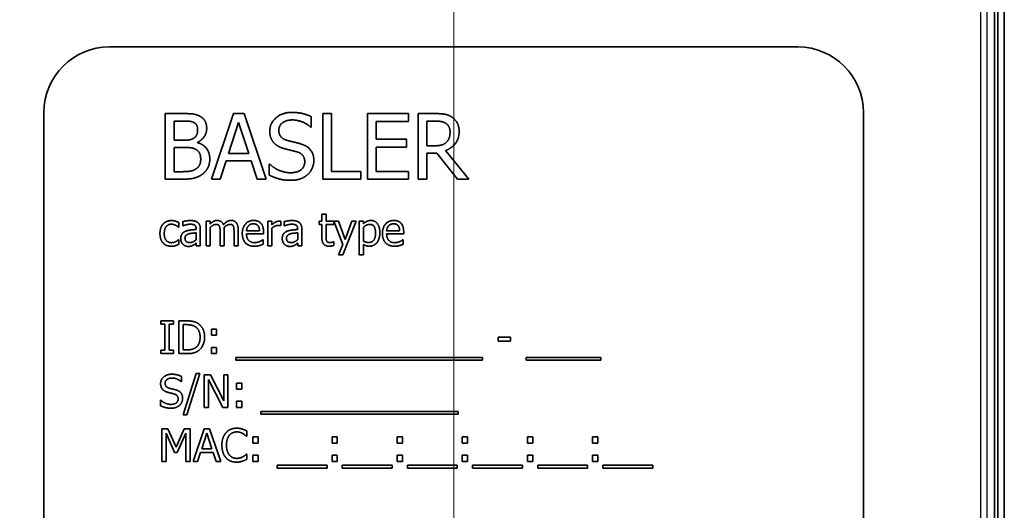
# Model space of a CAD drawing. Header units: millimetres. Extents: x 0 to 420, y 0 to 297.
# Tile 11 of 33: x 170 to 200, y 140 to 155. Entities that reach past the tile are written whole.
import ezdxf

# ---------------------------------------------------------------- set-up
doc = ezdxf.new("R2010")
doc.units = ezdxf.units.MM
for name, color, linetype, lineweight in [('Bemaßung (ISO)', 7, 'Continuous', 18), ('Sichtbar (ISO)', 7, 'Continuous', 35), ('Sichtbar schmal (ISO)', 7, 'Continuous', 25)]:
    doc.layers.add(name, color=color, linetype=linetype, lineweight=lineweight)
doc.styles.add('Notiztext (DIN)', font='isocpeur.ttf')
doc.dimstyles.new('Standard (DIN)', dxfattribs={"dimtxt": 3.5, "dimasz": 2.5, "dimexe": 1, "dimexo": 0, "dimgap": 0.7, "dimtad": 1, "dimtoh": 1, "dimrnd": 1e-08, "dimtxsty": 'Notiztext (DIN)', "dimcen": 0.09, "dimdle": 10, "dimclrd": 256, "dimclre": 256, "dimclrt": 256, "dimazin": 2, "dimtfac": 0.514286, "dimtdec": 4, "dimtmove": 0, "dimatfit": 3, "dimfxl": 1, "dimtolj": 1, "dimlwd": -1, "dimlwe": -1, "dimarcsym": 0})

# ---------------------------------------------------------------- blocks, each defined once
blk = doc.blocks.new('*D33')
at = {"layer": 'Bemaßung (ISO)', "transparency": 16777216}
for p, q in [((183.576, 172.373), (80.447, 172.373)), ((81.447, 123.173), (81.447, 169.873)), ((146.735, 120.673), (80.447, 120.673))]:
    blk.add_line(p, q, dxfattribs=at)
for points in [[(81.031, 169.873), (81.864, 169.873), (81.447, 172.373)], [(81.031, 123.173), (81.864, 123.173), (81.447, 120.673)]]:
    blk.add_solid(points, dxfattribs=at)
at = {"layer": 'Defpoints', "color": 0, "transparency": 16777216}
for p in [(81.447, 172.373), (183.576, 172.373), (146.735, 120.673)]:
    blk.add_point(p, dxfattribs=at)
at = {"layer": 'Bemaßung (ISO)', "transparency": 16777216, "insert": (76.547, 142.926), "char_height": 3.5, "attachment_point": 1, "rotation": 90, "style": 'Notiztext (DIN)'}
blk.add_mtext('\\A1;51,7', dxfattribs=at)
blk = doc.blocks.new('*D38')
at = {"layer": 'Bemaßung (ISO)', "transparency": 16777216}
for p, q in [((183.576, 172.373), (183.576, 77.373)), ((144.376, 123.033), (144.376, 77.373)), ((146.876, 78.373), (181.076, 78.373))]:
    blk.add_line(p, q, dxfattribs=at)
for points in [[(146.876, 78.79), (146.876, 77.957), (144.376, 78.373)], [(181.076, 78.79), (181.076, 77.957), (183.576, 78.373)]]:
    blk.add_solid(points, dxfattribs=at)
at = {"layer": 'Defpoints', "color": 0, "transparency": 16777216}
for p in [(183.576, 172.373), (144.376, 123.033), (183.576, 78.373)]:
    blk.add_point(p, dxfattribs=at)
at = {"layer": 'Bemaßung (ISO)', "transparency": 16777216, "insert": (160.038, 83.273), "char_height": 3.5, "attachment_point": 1, "style": 'Notiztext (DIN)'}
blk.add_mtext('\\A1;39,2', dxfattribs=at)

msp = doc.modelspace()

# ---------------------------------------------------------------- linework, layer by layer
at = {"layer": 'Sichtbar (ISO)'}
for p, q in [((200.1757, 180.314), (200.1757, 123.0325)), ((200.3757, 123.0325), (200.3757, 180.314)), ((173.0757, 154.2733), (194.0757, 154.2733)), ((171.0757, 131.2733), (171.0757, 152.2733)), ((174.7783, 152.2376), (175.3082, 152.2376)), ((174.7783, 150.2376), (174.7783, 152.2376)), ((175.0441, 152.0107), (175.0441, 151.4256)), ((175.2985, 152.0107), (175.0441, 152.0107)), ((176.1834, 150.2376), (176.8577, 152.2376)), ((176.8577, 152.2376), (177.1851, 152.2376)), ((177.1851, 152.2376), (177.8593, 150.2376)), ((179.2321, 152.1436), (179.2321, 151.8259)), ((179.5805, 152.2376), (179.8463, 152.2376)), ((179.5805, 150.2376), (179.5805, 152.2376)), ((179.8463, 152.2376), (179.8463, 150.4742)), ((180.9484, 152.2376), (182.1997, 152.2376)), ((180.9484, 150.2376), (180.9484, 152.2376)), ((182.1997, 152.2376), (182.1997, 152.001)), ((182.4914, 152.2376), (183.0068, 152.2376)), ((182.4914, 150.2376), (182.4914, 152.2376)), ((182.7572, 152.0075), (182.7572, 151.2554)), ((183.0214, 152.0075), (182.7572, 152.0075)), ((196.0757, 152.2733), (196.0757, 131.2733)), ((177.0149, 151.9653), (176.7069, 151.0237)), ((177.3245, 151.0237), (177.0149, 151.9653)), ((179.2321, 151.8259), (179.2126, 151.8259)), ((181.2142, 152.001), (181.2142, 151.4532)), ((182.1997, 152.001), (181.2142, 152.001)), ((175.0441, 151.4256), (175.3455, 151.4256)), ((181.2142, 151.4532), (182.1332, 151.4532)), ((182.1332, 151.4532), (182.1332, 151.2165)), ((175.0441, 151.2036), (175.0441, 150.4645)), ((175.3455, 151.2036), (175.0441, 151.2036)), ((175.7604, 151.3592), (175.7604, 151.3494)), ((182.1332, 151.2165), (181.2142, 151.2165)), ((181.2142, 151.2165), (181.2142, 150.4742)), ((182.7572, 151.2554), (182.9906, 151.2554)), ((183.3277, 151.1079), (184.0392, 150.2376)), ((176.7069, 151.0237), (177.3245, 151.0237)), ((182.7572, 151.0334), (182.7572, 150.2376)), ((183.0619, 151.0334), (182.7572, 151.0334)), ((183.694, 150.2376), (183.0619, 151.0334)), ((176.634, 150.7968), (176.4525, 150.2376)), ((177.3974, 150.7968), (176.634, 150.7968)), ((177.5789, 150.2376), (177.3974, 150.7968)), ((177.9501, 150.6914), (177.9695, 150.6914)), ((177.9501, 150.3575), (177.9501, 150.6914)), ((175.352, 150.2376), (174.7783, 150.2376)), ((175.0441, 150.4645), (175.2596, 150.4645)), ((176.4525, 150.2376), (176.1834, 150.2376)), ((177.8593, 150.2376), (177.5789, 150.2376)), ((180.7394, 150.2376), (179.5805, 150.2376)), ((179.8463, 150.4742), (180.7394, 150.4742)), ((180.7394, 150.4742), (180.7394, 150.2376)), ((182.1997, 150.2376), (180.9484, 150.2376)), ((181.2142, 150.4742), (182.1997, 150.4742)), ((182.1997, 150.4742), (182.1997, 150.2376)), ((182.7572, 150.2376), (182.4914, 150.2376)), ((184.0392, 150.2376), (183.694, 150.2376)), ((179.5578, 148.9556), (179.5578, 149.1712)), ((179.5578, 149.1712), (179.6843, 149.1712)), ((179.6843, 149.1712), (179.6843, 148.9556)), ((175.1867, 148.7733), (175.1794, 148.7733)), ((175.1867, 148.9151), (175.1867, 148.7733)), ((175.3091, 148.8106), (175.3091, 148.9394)), ((175.3163, 148.8106), (175.3091, 148.8106)), ((175.7199, 148.6987), (175.7199, 148.7231)), ((175.8463, 148.7182), (175.8463, 148.2052)), ((176.0238, 148.2052), (176.0238, 148.9556)), ((176.0238, 148.9556), (176.1502, 148.9556)), ((176.1502, 148.9556), (176.1502, 148.873)), ((176.1502, 148.766), (176.1502, 148.2052)), ((176.5757, 148.6996), (176.5757, 148.2052)), ((177.0011, 148.6996), (177.0011, 148.2052)), ((177.9022, 148.9556), (178.0287, 148.9556)), ((177.9022, 148.2052), (177.9022, 148.9556)), ((178.0287, 148.9556), (178.0287, 148.8438)), ((178.0287, 148.7376), (178.0287, 148.2052)), ((178.3001, 148.8203), (178.2937, 148.8203)), ((178.3001, 148.9516), (178.3001, 148.8203)), ((178.4055, 148.8106), (178.4055, 148.9394)), ((178.4128, 148.8106), (178.4055, 148.8106)), ((178.8163, 148.6987), (178.8163, 148.7231)), ((178.9428, 148.7182), (178.9428, 148.2052)), ((179.4728, 148.8511), (179.4728, 148.9556)), ((179.4728, 148.9556), (179.5578, 148.9556)), ((179.5578, 148.8511), (179.4728, 148.8511)), ((179.5578, 148.4354), (179.5578, 148.8511)), ((179.6843, 148.9556), (179.9168, 148.9556)), ((179.6843, 148.8511), (179.6843, 148.4937)), ((179.9168, 148.8511), (179.6843, 148.8511)), ((179.9168, 148.9556), (179.9168, 148.8511)), ((180.1948, 148.2417), (179.9225, 148.9556)), ((179.9225, 148.9556), (180.0587, 148.9556)), ((180.0587, 148.9556), (180.2637, 148.3997)), ((180.5992, 148.9556), (180.1956, 147.9289)), ((180.2637, 148.3997), (180.4679, 148.9556)), ((180.4679, 148.9556), (180.5992, 148.9556)), ((180.6948, 147.9289), (180.6948, 148.9556)), ((180.6948, 148.9556), (180.8212, 148.9556)), ((180.8212, 148.9556), (180.8212, 148.877)), ((180.8212, 148.7717), (180.8212, 148.3454)), ((175.7199, 148.39), (175.7199, 148.5983)), ((176.4493, 148.2052), (176.4493, 148.6396)), ((176.8747, 148.2052), (176.8747, 148.6396)), ((177.2548, 148.6639), (177.651, 148.6639)), ((177.7742, 148.5675), (177.2548, 148.5675)), ((177.7742, 148.6364), (177.7742, 148.5675)), ((178.8163, 148.39), (178.8163, 148.5983)), ((181.5311, 148.6639), (181.9274, 148.6639)), ((182.0505, 148.5675), (181.5311, 148.5675)), ((182.0505, 148.6364), (182.0505, 148.5675)), ((175.1794, 148.3892), (175.1867, 148.3892)), ((175.1867, 148.3892), (175.1867, 148.2474)), ((175.7199, 148.2052), (175.7199, 148.2846)), ((175.8463, 148.2052), (175.7199, 148.2052)), ((176.1502, 148.2052), (176.0238, 148.2052)), ((176.5757, 148.2052), (176.4493, 148.2052)), ((177.0011, 148.2052), (176.8747, 148.2052)), ((177.7531, 148.3892), (177.7604, 148.3892)), ((177.7604, 148.3892), (177.7604, 148.2514)), ((178.0287, 148.2052), (177.9022, 148.2052)), ((178.8163, 148.2052), (178.8163, 148.2846)), ((178.9428, 148.2052), (178.8163, 148.2052)), ((179.9095, 148.3252), (179.9168, 148.3252)), ((179.9168, 148.3252), (179.9168, 148.2117)), ((180.0603, 147.9289), (180.1948, 148.2417)), ((180.8212, 148.2433), (180.8212, 147.9289)), ((182.0295, 148.3892), (182.0368, 148.3892)), ((182.0368, 148.3892), (182.0368, 148.2514)), ((180.1956, 147.9289), (180.0603, 147.9289)), ((180.8212, 147.9289), (180.6948, 147.9289)), ((174.6381, 145.8102), (174.6381, 145.9123)), ((174.6381, 145.9123), (175.0254, 145.9123)), ((174.7653, 145.8102), (174.6381, 145.8102)), ((174.7653, 145.0144), (174.7653, 145.8102)), ((175.0254, 145.8102), (174.8982, 145.8102)), ((174.8982, 145.8102), (174.8982, 145.0144)), ((175.0254, 145.9123), (175.0254, 145.8102)), ((175.1899, 144.9123), (175.1899, 145.9123)), ((175.1899, 145.9123), (175.4176, 145.9123)), ((175.4241, 145.7972), (175.3228, 145.7972)), ((175.3228, 145.7972), (175.3228, 145.0274)), ((176.1843, 145.6627), (176.3447, 145.6627)), ((176.1843, 145.4714), (176.1843, 145.6627)), ((176.3447, 145.4714), (176.1843, 145.4714)), ((176.3447, 145.6627), (176.3447, 145.4714)), ((184.9314, 145.2891), (184.9314, 145.4107)), ((184.9314, 145.4107), (185.3099, 145.4107)), ((185.3099, 145.4107), (185.3099, 145.2891)), ((176.1843, 145.1035), (176.3447, 145.1035)), ((176.1843, 144.9123), (176.1843, 145.1035)), ((176.3447, 145.1035), (176.3447, 144.9123)), ((185.3099, 145.2891), (184.9314, 145.2891)), ((174.6381, 144.9123), (174.6381, 145.0144)), ((174.6381, 145.0144), (174.7653, 145.0144)), ((175.0254, 144.9123), (174.6381, 144.9123)), ((174.8982, 145.0144), (175.0254, 145.0144)), ((175.0254, 145.0144), (175.0254, 144.9123)), ((175.4201, 144.9123), (175.1899, 144.9123)), ((175.3228, 145.0274), (175.4241, 145.0274)), ((176.3447, 144.9123), (176.1843, 144.9123)), ((176.9266, 144.7113), (176.9266, 144.798)), ((176.9266, 144.798), (184.4517, 144.798)), ((184.4517, 144.798), (184.4517, 144.7113)), ((185.7888, 144.798), (188.0611, 144.798)), ((185.7888, 144.7113), (185.7888, 144.798)), ((188.0611, 144.798), (188.0611, 144.7113)), ((184.4517, 144.7113), (176.9266, 144.7113)), ((188.0611, 144.7113), (185.7888, 144.7113)), ((175.2685, 144.2188), (175.2685, 144.06)), ((175.3253, 143.0486), (175.7151, 144.3104)), ((175.8301, 144.3104), (175.4387, 143.0486)), ((175.7151, 144.3104), (175.8301, 144.3104)), ((175.9687, 143.2658), (175.9687, 144.2658)), ((175.9687, 144.2658), (176.1575, 144.2658)), ((176.1575, 144.2658), (176.5603, 143.4741)), ((176.5603, 143.4741), (176.5603, 144.2658)), ((176.5603, 144.2658), (176.6843, 144.2658)), ((176.6843, 144.2658), (176.6843, 143.2658)), ((175.2685, 144.06), (175.2588, 144.06)), ((176.5351, 143.2658), (176.0927, 144.128)), ((176.0927, 144.128), (176.0927, 143.2658)), ((176.9484, 143.825), (176.9484, 144.0162)), ((176.9484, 144.0162), (177.1089, 144.0162)), ((177.1089, 144.0162), (177.1089, 143.825)), ((177.1089, 143.825), (176.9484, 143.825)), ((174.6275, 143.3258), (174.6275, 143.4927)), ((174.6275, 143.4927), (174.6373, 143.4927)), ((176.9484, 143.2658), (176.9484, 143.4571)), ((176.9484, 143.4571), (177.1089, 143.4571)), ((177.1089, 143.4571), (177.1089, 143.2658)), ((175.4387, 143.0486), (175.3253, 143.0486)), ((176.0927, 143.2658), (175.9687, 143.2658)), ((176.6843, 143.2658), (176.5351, 143.2658)), ((177.1089, 143.2658), (176.9484, 143.2658)), ((177.6907, 143.1515), (183.7151, 143.1515)), ((177.6907, 143.0648), (177.6907, 143.1515)), ((183.7151, 143.0648), (177.6907, 143.0648)), ((183.7151, 143.1515), (183.7151, 143.0648)), ((174.677, 141.6193), (174.677, 142.6193)), ((174.677, 142.6193), (174.8585, 142.6193)), ((174.801, 142.4808), (174.801, 141.6193)), ((175.0595, 141.8949), (174.801, 142.4808)), ((174.8585, 142.6193), (175.1081, 142.0626)), ((175.1081, 142.0626), (175.3496, 142.6193)), ((175.4014, 142.4808), (175.1405, 141.8949)), ((175.3496, 142.6193), (175.5343, 142.6193)), ((175.4014, 141.6193), (175.4014, 142.4808)), ((175.5343, 142.6193), (175.5343, 141.6193)), ((175.6292, 141.6193), (175.9663, 142.6193)), ((176.0449, 142.4832), (175.8909, 142.0124)), ((175.9663, 142.6193), (176.13, 142.6193)), ((176.1997, 142.0124), (176.0449, 142.4832)), ((176.13, 142.6193), (176.4671, 141.6193)), ((177.2637, 142.3924), (177.2531, 142.3924)), ((177.2637, 142.5529), (177.2637, 142.3924)), ((177.4493, 142.1785), (177.4493, 142.3697)), ((177.4493, 142.3697), (177.6097, 142.3697)), ((177.6097, 142.1785), (177.4493, 142.1785)), ((177.6097, 142.3697), (177.6097, 142.1785)), ((179.8658, 142.3697), (180.0262, 142.3697)), ((179.8658, 142.1785), (179.8658, 142.3697)), ((180.0262, 142.1785), (179.8658, 142.1785)), ((180.0262, 142.3697), (180.0262, 142.1785)), ((181.8528, 142.1785), (181.8528, 142.3697)), ((181.8528, 142.3697), (182.0133, 142.3697)), ((182.0133, 142.1785), (181.8528, 142.1785)), ((182.0133, 142.3697), (182.0133, 142.1785)), ((183.8399, 142.3697), (184.0003, 142.3697)), ((183.8399, 142.1785), (183.8399, 142.3697)), ((184.0003, 142.1785), (183.8399, 142.1785)), ((184.0003, 142.3697), (184.0003, 142.1785)), ((185.8269, 142.1785), (185.8269, 142.3697)), ((185.8269, 142.3697), (185.9873, 142.3697)), ((185.9873, 142.1785), (185.8269, 142.1785)), ((185.9873, 142.3697), (185.9873, 142.1785)), ((187.8139, 142.3697), (187.9744, 142.3697)), ((187.8139, 142.1785), (187.8139, 142.3697)), ((187.9744, 142.1785), (187.8139, 142.1785)), ((187.9744, 142.3697), (187.9744, 142.1785)), ((175.1405, 141.8949), (175.0595, 141.8949)), ((175.8544, 141.8989), (175.7637, 141.6193)), ((176.2361, 141.8989), (175.8544, 141.8989)), ((175.8909, 142.0124), (176.1997, 142.0124)), ((176.3269, 141.6193), (176.2361, 141.8989)), ((177.254, 141.8462), (177.2637, 141.8462)), ((177.2637, 141.8462), (177.2637, 141.6874)), ((177.4493, 141.6193), (177.4493, 141.8106)), ((177.4493, 141.8106), (177.6097, 141.8106)), ((177.6097, 141.8106), (177.6097, 141.6193)), ((179.8658, 141.8106), (180.0262, 141.8106)), ((179.8658, 141.6193), (179.8658, 141.8106)), ((180.0262, 141.8106), (180.0262, 141.6193)), ((181.8528, 141.6193), (181.8528, 141.8106)), ((181.8528, 141.8106), (182.0133, 141.8106)), ((182.0133, 141.8106), (182.0133, 141.6193)), ((183.8399, 141.8106), (184.0003, 141.8106)), ((183.8399, 141.6193), (183.8399, 141.8106)), ((184.0003, 141.8106), (184.0003, 141.6193)), ((185.8269, 141.6193), (185.8269, 141.8106)), ((185.8269, 141.8106), (185.9873, 141.8106)), ((185.9873, 141.8106), (185.9873, 141.6193)), ((187.8139, 141.8106), (187.9744, 141.8106)), ((187.8139, 141.6193), (187.8139, 141.8106)), ((187.9744, 141.8106), (187.9744, 141.6193)), ((174.801, 141.6193), (174.677, 141.6193)), ((175.5343, 141.6193), (175.4014, 141.6193)), ((175.7637, 141.6193), (175.6292, 141.6193)), ((176.4671, 141.6193), (176.3269, 141.6193)), ((177.6097, 141.6193), (177.4493, 141.6193)), ((178.1916, 141.5051), (179.7134, 141.5051)), ((178.1916, 141.4184), (178.1916, 141.5051)), ((179.7134, 141.5051), (179.7134, 141.4184)), ((180.0262, 141.6193), (179.8658, 141.6193)), ((180.1786, 141.4184), (180.1786, 141.5051)), ((180.1786, 141.5051), (181.7005, 141.5051)), ((181.7005, 141.5051), (181.7005, 141.4184)), ((182.0133, 141.6193), (181.8528, 141.6193)), ((182.1656, 141.5051), (183.6875, 141.5051)), ((182.1656, 141.4184), (182.1656, 141.5051)), ((183.6875, 141.5051), (183.6875, 141.4184)), ((184.0003, 141.6193), (183.8399, 141.6193)), ((184.1527, 141.4184), (184.1527, 141.5051)), ((184.1527, 141.5051), (185.6745, 141.5051)), ((185.6745, 141.5051), (185.6745, 141.4184)), ((185.9873, 141.6193), (185.8269, 141.6193)), ((186.1397, 141.5051), (187.6616, 141.5051)), ((186.1397, 141.4184), (186.1397, 141.5051)), ((187.6616, 141.5051), (187.6616, 141.4184)), ((187.9744, 141.6193), (187.8139, 141.6193)), ((188.1267, 141.4184), (188.1267, 141.5051)), ((188.1267, 141.5051), (189.6486, 141.5051)), ((189.6486, 141.5051), (189.6486, 141.4184)), ((179.7134, 141.4184), (178.1916, 141.4184)), ((181.7005, 141.4184), (180.1786, 141.4184)), ((183.6875, 141.4184), (182.1656, 141.4184)), ((185.6745, 141.4184), (184.1527, 141.4184)), ((187.6616, 141.4184), (186.1397, 141.4184)), ((189.6486, 141.4184), (188.1267, 141.4184))]:
    msp.add_line(p, q, dxfattribs=at)
for centre, start, end in [((173.0757, 152.2733), 90, 180), ((194.0757, 152.2733), 0, 90)]:
    msp.add_arc(centre, 2, start, end, dxfattribs=at)
msp.add_open_spline([(200.0757, 180.2689), (200.0757, 179.4713), (200.0757, 178.6863), (200.0757, 177.0943), (200.0757, 176.3004), (200.0757, 173.9171), (200.0757, 172.3278), (200.0757, 169.1497), (200.0757, 167.5611), (200.0757, 161.2062), (200.0757, 156.4396), (200.0757, 151.6733), (200.0757, 146.9069), (200.0757, 142.1411), (200.0757, 135.7851), (200.0757, 134.1959), (200.0757, 131.0195), (200.0757, 129.4341), (200.0757, 127.0449), (200.0757, 126.2454), (200.0757, 124.6592), (200.0757, 123.8765), (200.0757, 123.0776)], degree=3, knots=[-0.2377057, -0.2377057, -0.2377057, -0.2377057, 0, 0, 0.238669, 0.238669, 0.7153074, 0.7153074, 1.191948, 1.191948, 2.6218613, 2.6218613, 2.6218613, 4.0517746, 4.0517746, 4.5284152, 4.5284152, 5.0050536, 5.0050536, 5.2433708, 5.2433708, 5.4814284, 5.4814284, 5.4814284, 5.4814284], dxfattribs=at)
for points in [[(175.6616, 151.9588), (175.5967, 151.9945), (175.4395, 152.0107), (175.2985, 152.0107)], [(175.3082, 152.2376), (175.5222, 152.2376), (175.7361, 152.21), (175.8334, 152.1566)], [(175.8334, 152.1566), (175.942, 152.0998), (176.0408, 151.9135), (176.0408, 151.787)], [(177.9646, 151.7011), (177.9646, 151.9442), (178.3439, 152.2733), (178.6373, 152.2733)], [(178.6551, 152.0431), (178.4703, 152.0431), (178.2418, 151.8697), (178.2418, 151.7287)], [(178.6373, 152.2733), (178.8058, 152.2733), (179.104, 152.2068), (179.2321, 152.1436)], [(179.2126, 151.8259), (179.117, 151.9135), (178.8188, 152.0431), (178.6551, 152.0431)], [(183.0068, 152.2376), (183.1786, 152.2376), (183.4104, 152.2003), (183.5157, 152.1323)], [(183.339, 151.9394), (183.2823, 151.9767), (183.1316, 152.0075), (183.0214, 152.0075)], [(183.5157, 152.1323), (183.621, 152.0642), (183.7426, 151.8519), (183.7426, 151.6947)], [(175.6518, 151.4921), (175.7134, 151.531), (175.7637, 151.6558), (175.7637, 151.7498)], [(175.7637, 151.7498), (175.7637, 151.8211), (175.7151, 151.928), (175.6616, 151.9588)], [(176.0408, 151.787), (176.0408, 151.646), (175.8917, 151.4224), (175.7604, 151.3592)], [(178.2418, 151.7287), (178.2418, 151.6023), (178.3763, 151.4515), (178.5027, 151.4175)], [(183.4655, 151.6736), (183.4655, 151.7611), (183.4039, 151.8956), (183.339, 151.9394)], [(175.3455, 151.4256), (175.4703, 151.4256), (175.5886, 151.4515), (175.6518, 151.4921)], [(178.0943, 151.3397), (178.0327, 151.4062), (177.9646, 151.5844), (177.9646, 151.7011)], [(178.5027, 151.4175), (178.587, 151.3948), (178.8317, 151.3365), (178.9128, 151.3122)], [(183.7426, 151.6947), (183.7426, 151.4759), (183.5189, 151.1793), (183.3277, 151.1079)], [(183.352, 151.3592), (183.4104, 151.4143), (183.4655, 151.5699), (183.4655, 151.6736)], [(175.6956, 151.1517), (175.6324, 151.1841), (175.4833, 151.2036), (175.3455, 151.2036)], [(175.8577, 150.8405), (175.8577, 150.954), (175.7928, 151.0998), (175.6956, 151.1517)], [(175.7604, 151.3494), (175.9387, 151.3008), (176.1348, 151.0431), (176.1348, 150.8519)], [(178.4249, 151.163), (178.3212, 151.1906), (178.1575, 151.2733), (178.0943, 151.3397)], [(178.7864, 151.0723), (178.694, 151.0982), (178.54, 151.1339), (178.4249, 151.163)], [(178.9128, 151.3122), (179.1186, 151.2489), (179.3099, 150.9945), (179.3099, 150.8081)], [(182.9906, 151.2554), (183.1057, 151.2554), (183.2888, 151.2959), (183.352, 151.3592)], [(175.7134, 150.5488), (175.788, 150.6023), (175.8577, 150.7352), (175.8577, 150.8405)], [(176.1348, 150.8519), (176.1348, 150.7028), (176.0214, 150.4742), (175.9274, 150.3997)], [(179.0327, 150.766), (179.0327, 150.8859), (178.9144, 151.035), (178.7864, 151.0723)], [(179.3099, 150.8081), (179.3099, 150.6898), (179.2142, 150.4629), (179.1283, 150.3835)], [(175.2596, 150.4645), (175.4347, 150.4645), (175.6356, 150.4969), (175.7134, 150.5488)], [(177.9695, 150.6914), (178.1008, 150.5682), (178.433, 150.4321), (178.587, 150.4321)], [(178.587, 150.4321), (178.8074, 150.4321), (179.0327, 150.6152), (179.0327, 150.766)], [(175.9274, 150.3997), (175.8139, 150.3122), (175.5562, 150.2376), (175.352, 150.2376)], [(178.6065, 150.2019), (178.3893, 150.2019), (178.0846, 150.2927), (177.9501, 150.3575)], [(179.1283, 150.3835), (179.0327, 150.2959), (178.7896, 150.2019), (178.6065, 150.2019)], [(174.6154, 148.5788), (174.6154, 148.6777), (174.6681, 148.8219), (174.7126, 148.8705)], [(174.7126, 148.8705), (174.7572, 148.92), (174.8893, 148.9727), (174.9655, 148.9727)], [(174.963, 148.8624), (174.865, 148.8624), (174.7458, 148.7141), (174.7458, 148.5788)], [(175.0935, 148.8292), (175.0668, 148.8422), (174.9954, 148.8624), (174.963, 148.8624)], [(174.9655, 148.9727), (175.027, 148.9727), (175.1421, 148.9378), (175.1867, 148.9151)], [(175.1794, 148.7733), (175.1656, 148.7846), (175.1235, 148.8138), (175.0935, 148.8292)], [(175.3091, 148.9394), (175.3439, 148.9492), (175.4744, 148.9735), (175.5384, 148.9735)], [(175.5376, 148.8616), (175.4938, 148.8616), (175.3755, 148.8357), (175.3163, 148.8106)], [(175.6689, 148.8365), (175.6446, 148.8519), (175.5749, 148.8616), (175.5376, 148.8616)], [(175.5384, 148.9735), (175.6162, 148.9735), (175.7223, 148.9492), (175.7645, 148.9176)], [(175.7199, 148.7231), (175.7199, 148.7668), (175.6932, 148.8211), (175.6689, 148.8365)], [(175.7645, 148.9176), (175.8058, 148.8868), (175.8463, 148.7887), (175.8463, 148.7182)], [(176.1502, 148.873), (176.1997, 148.9224), (176.2969, 148.9767), (176.3552, 148.9767)], [(176.3228, 148.8568), (176.2823, 148.8568), (176.1924, 148.8057), (176.1502, 148.766)], [(176.4282, 148.8041), (176.4152, 148.8308), (176.3658, 148.8568), (176.3228, 148.8568)], [(176.3552, 148.9767), (176.4217, 148.9767), (176.5246, 148.9159), (176.5514, 148.847)], [(176.4493, 148.6396), (176.4493, 148.6915), (176.4411, 148.7798), (176.4282, 148.8041)], [(176.5514, 148.847), (176.6089, 148.9111), (176.7175, 148.9767), (176.7807, 148.9767)], [(176.7483, 148.8568), (176.7094, 148.8568), (176.6202, 148.809), (176.5732, 148.7636)], [(176.5732, 148.7636), (176.574, 148.7522), (176.5757, 148.7206), (176.5757, 148.6996)], [(176.8536, 148.8041), (176.8407, 148.8308), (176.7912, 148.8568), (176.7483, 148.8568)], [(176.7807, 148.9767), (176.8293, 148.9767), (176.9087, 148.9467), (176.9379, 148.9127)], [(176.8747, 148.6396), (176.8747, 148.6915), (176.8666, 148.7798), (176.8536, 148.8041)], [(176.9379, 148.9127), (176.9679, 148.8787), (177.0011, 148.7765), (177.0011, 148.6996)], [(177.1267, 148.5764), (177.1267, 148.7595), (177.3188, 148.9767), (177.4736, 148.9767)], [(177.3163, 148.8138), (177.288, 148.7838), (177.2588, 148.7117), (177.2548, 148.6639)], [(177.4663, 148.873), (177.416, 148.873), (177.3455, 148.843), (177.3163, 148.8138)], [(177.6081, 148.8146), (177.5862, 148.843), (177.5173, 148.873), (177.4663, 148.873)], [(177.4736, 148.9767), (177.5433, 148.9767), (177.651, 148.9362), (177.6907, 148.8932)], [(177.651, 148.6639), (177.6494, 148.715), (177.6283, 148.7895), (177.6081, 148.8146)], [(177.6907, 148.8932), (177.7313, 148.8503), (177.7742, 148.7263), (177.7742, 148.6364)], [(178.0287, 148.8438), (178.0975, 148.9054), (178.2005, 148.9556), (178.2491, 148.9556)], [(178.2256, 148.826), (178.1745, 148.826), (178.074, 148.7814), (178.0287, 148.7376)], [(178.2937, 148.8203), (178.2791, 148.8244), (178.2475, 148.826), (178.2256, 148.826)], [(178.2491, 148.9556), (178.2685, 148.9556), (178.288, 148.954), (178.3001, 148.9516)], [(178.4055, 148.9394), (178.4403, 148.9492), (178.5708, 148.9735), (178.6348, 148.9735)], [(178.634, 148.8616), (178.5903, 148.8616), (178.4719, 148.8357), (178.4128, 148.8106)], [(178.7653, 148.8365), (178.741, 148.8519), (178.6713, 148.8616), (178.634, 148.8616)], [(178.6348, 148.9735), (178.7126, 148.9735), (178.8188, 148.9492), (178.8609, 148.9176)], [(178.8163, 148.7231), (178.8163, 148.7668), (178.7896, 148.8211), (178.7653, 148.8365)], [(178.8609, 148.9176), (178.9022, 148.8868), (178.9428, 148.7887), (178.9428, 148.7182)], [(180.8212, 148.877), (180.8682, 148.92), (180.9833, 148.9767), (181.0505, 148.9767)], [(181.0198, 148.8568), (180.9663, 148.8568), (180.8658, 148.809), (180.8212, 148.7717)], [(181.1932, 148.5861), (181.1932, 148.715), (181.1113, 148.8568), (181.0198, 148.8568)], [(181.0505, 148.9767), (181.1794, 148.9767), (181.3236, 148.7725), (181.3236, 148.6007)], [(181.4031, 148.5764), (181.4031, 148.7595), (181.5951, 148.9767), (181.7499, 148.9767)], [(181.5927, 148.8138), (181.5643, 148.7838), (181.5351, 148.7117), (181.5311, 148.6639)], [(181.7426, 148.873), (181.6924, 148.873), (181.6219, 148.843), (181.5927, 148.8138)], [(181.8844, 148.8146), (181.8625, 148.843), (181.7937, 148.873), (181.7426, 148.873)], [(181.7499, 148.9767), (181.8196, 148.9767), (181.9274, 148.9362), (181.9671, 148.8932)], [(181.9274, 148.6639), (181.9257, 148.715), (181.9047, 148.7895), (181.8844, 148.8146)], [(181.9671, 148.8932), (182.0076, 148.8503), (182.0505, 148.7263), (182.0505, 148.6364)], [(174.7126, 148.2846), (174.6664, 148.3325), (174.6154, 148.4799), (174.6154, 148.5788)], [(174.7458, 148.5788), (174.7458, 148.4467), (174.8609, 148.2984), (174.963, 148.2984)], [(175.2483, 148.4224), (175.2483, 148.5002), (175.3139, 148.6104), (175.3852, 148.642)], [(175.3147, 148.2506), (175.2847, 148.2814), (175.2483, 148.3722), (175.2483, 148.4224)], [(175.4946, 148.5675), (175.4444, 148.5521), (175.3787, 148.4881), (175.3787, 148.4313)], [(175.3787, 148.4313), (175.3787, 148.3665), (175.4517, 148.3009), (175.5214, 148.3009)], [(175.3852, 148.642), (175.4484, 148.6712), (175.6202, 148.6931), (175.7199, 148.6987)], [(175.7199, 148.5983), (175.6745, 148.5942), (175.5376, 148.5804), (175.4946, 148.5675)], [(177.5044, 148.1882), (177.3245, 148.1882), (177.1267, 148.39), (177.1267, 148.5764)], [(177.2548, 148.5675), (177.2548, 148.437), (177.386, 148.2984), (177.5027, 148.2984)], [(178.3447, 148.4224), (178.3447, 148.5002), (178.4104, 148.6104), (178.4817, 148.642)], [(178.4112, 148.2506), (178.3812, 148.2814), (178.3447, 148.3722), (178.3447, 148.4224)], [(178.5911, 148.5675), (178.5408, 148.5521), (178.4752, 148.4881), (178.4752, 148.4313)], [(178.4752, 148.4313), (178.4752, 148.3665), (178.5481, 148.3009), (178.6178, 148.3009)], [(178.4817, 148.642), (178.5449, 148.6712), (178.7167, 148.6931), (178.8163, 148.6987)], [(178.8163, 148.5983), (178.771, 148.5942), (178.634, 148.5804), (178.5911, 148.5675)], [(179.7766, 148.1906), (179.6737, 148.1906), (179.5578, 148.3082), (179.5578, 148.4354)], [(179.6843, 148.4937), (179.6843, 148.437), (179.6883, 148.3746), (179.7021, 148.3479)], [(180.9865, 148.3041), (181.0846, 148.3041), (181.1932, 148.4483), (181.1932, 148.5861)], [(181.3236, 148.6007), (181.3236, 148.4127), (181.1446, 148.1906), (181.0076, 148.1906)], [(181.7807, 148.1882), (181.6008, 148.1882), (181.4031, 148.39), (181.4031, 148.5764)], [(181.5311, 148.5675), (181.5311, 148.437), (181.6624, 148.2984), (181.7791, 148.2984)], [(174.9655, 148.1882), (174.8877, 148.1882), (174.7588, 148.236), (174.7126, 148.2846)], [(174.963, 148.2984), (175.0246, 148.2984), (175.1364, 148.3495), (175.1794, 148.3892)], [(175.0886, 148.2077), (175.0562, 148.1979), (175.0052, 148.1882), (174.9655, 148.1882)], [(175.1867, 148.2474), (175.1681, 148.2385), (175.1113, 148.2133), (175.0886, 148.2077)], [(175.476, 148.1842), (175.4298, 148.1842), (175.3463, 148.219), (175.3147, 148.2506)], [(175.6283, 148.2206), (175.5951, 148.2028), (175.5327, 148.1842), (175.476, 148.1842)], [(175.5214, 148.3009), (175.5805, 148.3009), (175.6778, 148.3519), (175.7199, 148.39)], [(175.7199, 148.2846), (175.7045, 148.2733), (175.6527, 148.2328), (175.6283, 148.2206)], [(177.5027, 148.2984), (177.5441, 148.2984), (177.6243, 148.3171), (177.6567, 148.3317)], [(177.6462, 148.2093), (177.6097, 148.1987), (177.5497, 148.1882), (177.5044, 148.1882)], [(177.7604, 148.2514), (177.7386, 148.2425), (177.6721, 148.2166), (177.6462, 148.2093)], [(177.6567, 148.3317), (177.6907, 148.3479), (177.7377, 148.3762), (177.7531, 148.3892)], [(178.5724, 148.1842), (178.5262, 148.1842), (178.4428, 148.219), (178.4112, 148.2506)], [(178.7248, 148.2206), (178.6916, 148.2028), (178.6292, 148.1842), (178.5724, 148.1842)], [(178.6178, 148.3009), (178.677, 148.3009), (178.7742, 148.3519), (178.8163, 148.39)], [(178.8163, 148.2846), (178.801, 148.2733), (178.7491, 148.2328), (178.7248, 148.2206)], [(179.7021, 148.3479), (179.7134, 148.3244), (179.7645, 148.3009), (179.8082, 148.3009)], [(179.9168, 148.2117), (179.8812, 148.202), (179.8082, 148.1906), (179.7766, 148.1906)], [(179.8082, 148.3009), (179.839, 148.3009), (179.8966, 148.3195), (179.9095, 148.3252)], [(180.8212, 148.3454), (180.8706, 148.3219), (180.9411, 148.3041), (180.9865, 148.3041)], [(181.0076, 148.1906), (180.9517, 148.1906), (180.8658, 148.2166), (180.8212, 148.2433)], [(181.7791, 148.2984), (181.8204, 148.2984), (181.9006, 148.3171), (181.933, 148.3317)], [(181.9225, 148.2093), (181.886, 148.1987), (181.8261, 148.1882), (181.7807, 148.1882)], [(182.0368, 148.2514), (182.0149, 148.2425), (181.9484, 148.2166), (181.9225, 148.2093)], [(181.933, 148.3317), (181.9671, 148.3479), (182.0141, 148.3762), (182.0295, 148.3892)], [(175.4176, 145.9123), (175.5587, 145.9123), (175.7191, 145.8701), (175.7758, 145.8329)], [(175.6883, 145.7372), (175.6348, 145.7688), (175.5141, 145.7972), (175.4241, 145.7972)], [(175.8399, 145.4131), (175.8399, 145.5282), (175.7637, 145.6911), (175.6883, 145.7372)], [(175.7758, 145.8329), (175.8723, 145.7688), (175.9784, 145.5573), (175.9784, 145.4115)], [(175.7005, 145.0938), (175.7702, 145.1408), (175.8399, 145.2964), (175.8399, 145.4131)], [(175.9784, 145.4115), (175.9784, 145.2745), (175.8674, 145.0541), (175.7742, 144.9925)], [(175.7742, 144.9925), (175.698, 144.9447), (175.5416, 144.9123), (175.4201, 144.9123)], [(175.4241, 145.0274), (175.5125, 145.0274), (175.6462, 145.0557), (175.7005, 145.0938)], [(174.6348, 143.9976), (174.6348, 144.1191), (174.8245, 144.2836), (174.9711, 144.2836)], [(174.9711, 144.2836), (175.0554, 144.2836), (175.2045, 144.2504), (175.2685, 144.2188)], [(174.6997, 143.8169), (174.6689, 143.8501), (174.6348, 143.9392), (174.6348, 143.9976)], [(174.98, 144.1686), (174.8877, 144.1686), (174.7734, 144.0819), (174.7734, 144.0114)], [(174.7734, 144.0114), (174.7734, 143.9481), (174.8407, 143.8728), (174.9039, 143.8558)], [(175.2588, 144.06), (175.211, 144.1037), (175.0619, 144.1686), (174.98, 144.1686)], [(174.865, 143.7285), (174.8131, 143.7423), (174.7313, 143.7836), (174.6997, 143.8169)], [(175.0457, 143.6832), (174.9995, 143.6961), (174.9225, 143.7139), (174.865, 143.7285)], [(174.9039, 143.8558), (174.946, 143.8444), (175.0684, 143.8152), (175.1089, 143.8031)], [(175.1689, 143.53), (175.1689, 143.59), (175.1097, 143.6645), (175.0457, 143.6832)], [(175.1089, 143.8031), (175.2118, 143.7715), (175.3074, 143.6443), (175.3074, 143.5511)], [(174.9557, 143.248), (174.8471, 143.248), (174.6948, 143.2934), (174.6275, 143.3258)], [(174.6373, 143.4927), (174.7029, 143.4311), (174.869, 143.3631), (174.946, 143.3631)], [(174.946, 143.3631), (175.0562, 143.3631), (175.1689, 143.4546), (175.1689, 143.53)], [(175.2167, 143.3387), (175.1689, 143.295), (175.0473, 143.248), (174.9557, 143.248)], [(175.3074, 143.5511), (175.3074, 143.4919), (175.2596, 143.3785), (175.2167, 143.3387)], [(176.5052, 142.1185), (176.5052, 142.2441), (176.5692, 142.4305), (176.63, 142.4994)], [(176.63, 142.4994), (176.6899, 142.5667), (176.8536, 142.6372), (176.9549, 142.6372)], [(176.7329, 142.4208), (176.6907, 142.3697), (176.6437, 142.215), (176.6437, 142.1185)], [(176.9541, 142.5237), (176.8901, 142.5237), (176.7758, 142.471), (176.7329, 142.4208)], [(177.1405, 142.4759), (177.1024, 142.497), (177.0125, 142.5237), (176.9541, 142.5237)], [(176.9549, 142.6372), (177.0052, 142.6372), (177.0935, 142.6226), (177.1308, 142.6112)], [(177.1308, 142.6112), (177.1632, 142.6007), (177.2304, 142.5707), (177.2637, 142.5529)], [(177.2531, 142.3924), (177.2353, 142.4086), (177.1802, 142.454), (177.1405, 142.4759)], [(176.6308, 141.7328), (176.5708, 141.7976), (176.5052, 141.9921), (176.5052, 142.1185)], [(176.6437, 142.1185), (176.6437, 142.0156), (176.6932, 141.8673), (176.7361, 141.8163)], [(176.7361, 141.8163), (176.7783, 141.7668), (176.8909, 141.7166), (176.9541, 141.7166)], [(177.1478, 141.766), (177.1843, 141.7871), (177.2386, 141.8308), (177.254, 141.8462)], [(176.9525, 141.6015), (176.8552, 141.6015), (176.6907, 141.6672), (176.6308, 141.7328)], [(177.1308, 141.6307), (177.087, 141.6161), (177.0125, 141.6015), (176.9525, 141.6015)], [(176.9541, 141.7166), (177.0116, 141.7166), (177.1097, 141.7449), (177.1478, 141.766)], [(177.2637, 141.6874), (177.2304, 141.672), (177.1721, 141.6436), (177.1308, 141.6307)]]:
    msp.add_open_spline(points, degree=2, dxfattribs=at)
at = {"layer": 'Sichtbar schmal (ISO)'}
for p, q in [((199.8477, 126.2927), (199.8477, 157.6057)), ((199.6478, 156.2756), (199.6478, 126.2927))]:
    msp.add_line(p, q, dxfattribs=at)

# ---------------------------------------------------------------- dimensions: what is measured, and where the dimension line sits
at = {"layer": 'Bemaßung (ISO)'}
for base, p1, angle, picture, middle in [((81.4472, 172.3733), (146.7349, 120.6733), 90, '*D33', (81.4472, 146.5133)), ((183.5757, 78.3733), (144.3757, 123.0325), 180, '*D38', (163.9757, 78.3733))]:
    dim = msp.add_linear_dim(base=base, p1=p1, p2=(183.5757, 172.3733), angle=angle, dimstyle='Standard (DIN)', override={"dimtoh": 0, "dimdec": 2, "dimtp": 0, "dimtm": 0, "dimtdec": 4, "dimtofl": 0, "dimatfit": 1}, dxfattribs=at)
    dim.commit()
    dim.dimension.update_dxf_attribs({"geometry": picture, "text_midpoint": middle, "dimtype": 160})

doc.saveas('drawing.dxf')
